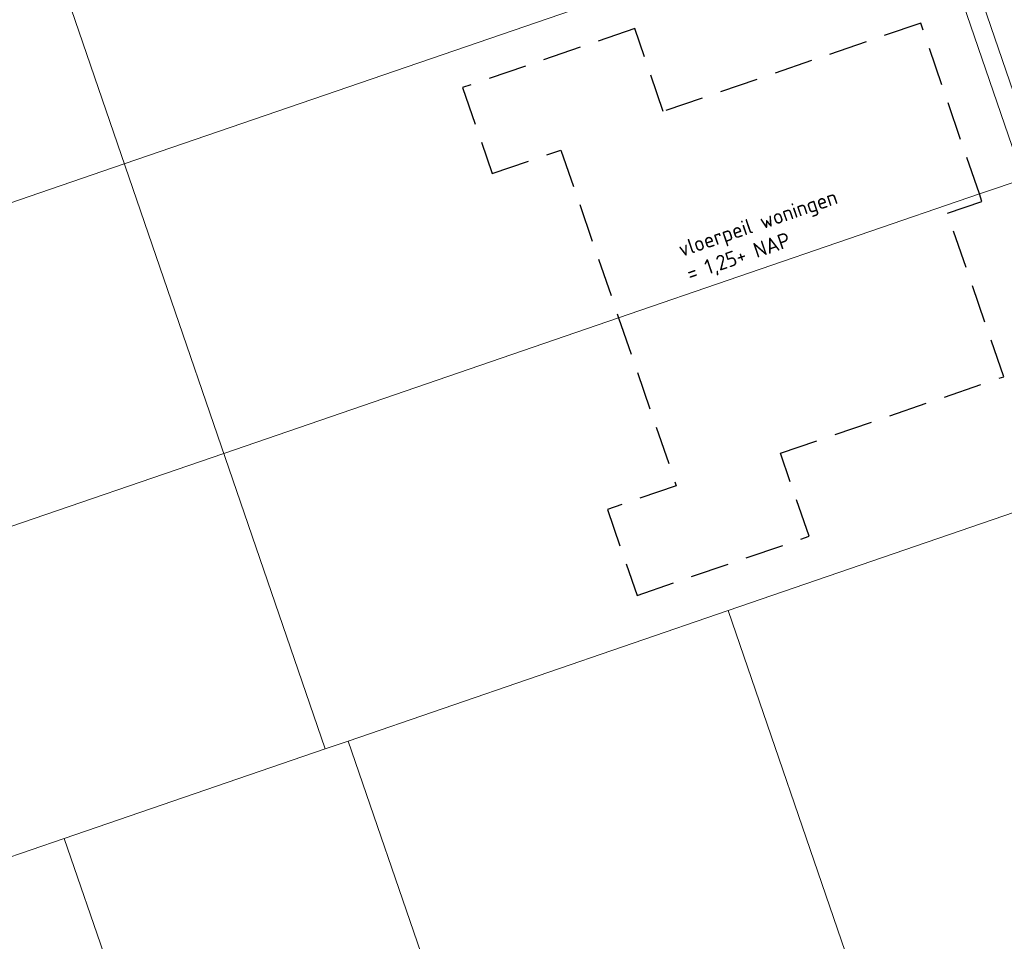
# Model space of a CAD drawing. Header units: metres. Extents: x 264570 to 266133, y 576109 to 577454.
# Tile 88 of 128: x 265496 to 265529, y 576769 to 576800. Entities that reach past the tile are written whole.
import ezdxf

# ---------------------------------------------------------------- set-up
doc = ezdxf.new("R2010")
doc.units = ezdxf.units.M
doc.linetypes.add('DASHED', pattern=[19.05, 12.7, -6.35])
for name, color, linetype, lineweight in [('B-WE-KG-GRENS_KADASTRAAL-G', 252, 'KG-KADASTRAAL', 18), ('B-WE-OG-TOPOGRAFIE-G', 252, 'Continuous', 15), ('B-XX-AL-T25', 252, 'Continuous', 9), ('T-WE-GR-TOEKOMSTIG-G', 3, 'DASHED', 25)]:
    doc.layers.add(name, color=color, linetype=linetype, lineweight=lineweight)
doc.styles.add('NLCS-ISO-ANNOTATIVE-T25', font='NLCS-ISO.ttf', dxfattribs={"height": 2.5})
doc.styles.get("Standard").update_dxf_attribs({"font": 'arial.ttf'})
doc.linetypes.add('KG-KADASTRAAL', pattern='A,5.5,-2,["K",Standard,S=1.8,R=0,X=0,Y=-0.9],-2,5.5,-2,[5,NLCS.shx,S=0.75,R=0,X=0,Y=0],-2', length=19)

msp = doc.modelspace()

# ---------------------------------------------------------------- linework, layer by layer
at = {"layer": 'B-WE-KG-GRENS_KADASTRAAL-G', "ltscale": 0.5}
for p, q in [((265506.293, 576775.485), (265475.333, 576865.638)), ((265528.038, 576804.528), (265499.665, 576794.785)), ((265527.867, 576793.791), (265531.215, 576794.94)), ((265499.665, 576794.785), (265466.562, 576783.417)), ((265515.969, 576789.705), (265527.867, 576793.791)), ((265502.945, 576785.232), (265515.969, 576789.705)), ((265485.193, 576779.136), (265502.945, 576785.232)), ((265534.562, 576785.193), (265519.581, 576780.048)), ((265519.581, 576780.048), (265507.049, 576775.745)), ((265519.581, 576780.048), (265529.892, 576750.024)), ((265507.049, 576775.745), (265506.293, 576775.485)), ((265507.049, 576775.745), (265516.998, 576746.775)), ((265506.293, 576775.485), (265497.686, 576772.529)), ((265497.686, 576772.529), (265488.323, 576769.314)), ((265501.955, 576760.098), (265497.686, 576772.529))]:
    msp.add_line(p, q, dxfattribs=at)
at = {"layer": 'B-WE-OG-TOPOGRAFIE-G', "flags": 128}
for points in [[(265483.26, 576739.412), (265434.624, 576881.036), (265493.263, 576901.173), (265543.426, 576755.104)], [(265483.66, 576740.157), (265435.412, 576880.651), (265492.878, 576900.385), (265542.622, 576755.535)]]:
    msp.add_lwpolyline(points, close=True, dxfattribs=at)
at = {"layer": 'T-WE-GR-TOEKOMSTIG-G', "ltscale": 0.1}
for p, q in [((265525.931, 576799.427), (265517.438, 576796.511)), ((265527.867, 576793.791), (265525.931, 576799.427)), ((265516.498, 576799.249), (265510.823, 576797.3)), ((265517.438, 576796.511), (265516.498, 576799.249)), ((265510.823, 576797.3), (265511.797, 576794.463)), ((265511.797, 576794.463), (265514.067, 576795.242)), ((265514.067, 576795.242), (265515.969, 576789.705)), ((265527.951, 576793.545), (265527.867, 576793.791)), ((265526.816, 576793.155), (265527.951, 576793.545)), ((265528.668, 576787.764), (265526.816, 576793.155)), ((265515.969, 576789.705), (265517.871, 576784.167)), ((265521.309, 576785.237), (265528.668, 576787.764)), ((265522.25, 576782.499), (265521.309, 576785.237)), ((265517.871, 576784.167), (265515.601, 576783.388)), ((265515.601, 576783.388), (265516.575, 576780.55)), ((265516.575, 576780.55), (265522.25, 576782.499)), ((265519.581, 576780.048), (265519.581, 576780.048))]:
    msp.add_line(p, q, dxfattribs=at)

# ---------------------------------------------------------------- next in the draw order: texts
at = {"layer": 'B-XX-AL-T25', "insert": (265517.883, 576792.177), "char_height": 0.5, "attachment_point": 1, "rotation": 18.9534, "style": 'NLCS-ISO-ANNOTATIVE-T25', "bg_fill": 3, "box_fill_scale": 1.15, "bg_fill_color": 256, "bg_fill_transparency": 0}
msp.add_mtext_dynamic_manual_height_columns('\\pxt6;vloerpeil woningen\\P\\pt11;= 1,25+ NAP', width=5.85002, gutter_width=9, heights=[0], dxfattribs=at)

doc.saveas('drawing.dxf')
